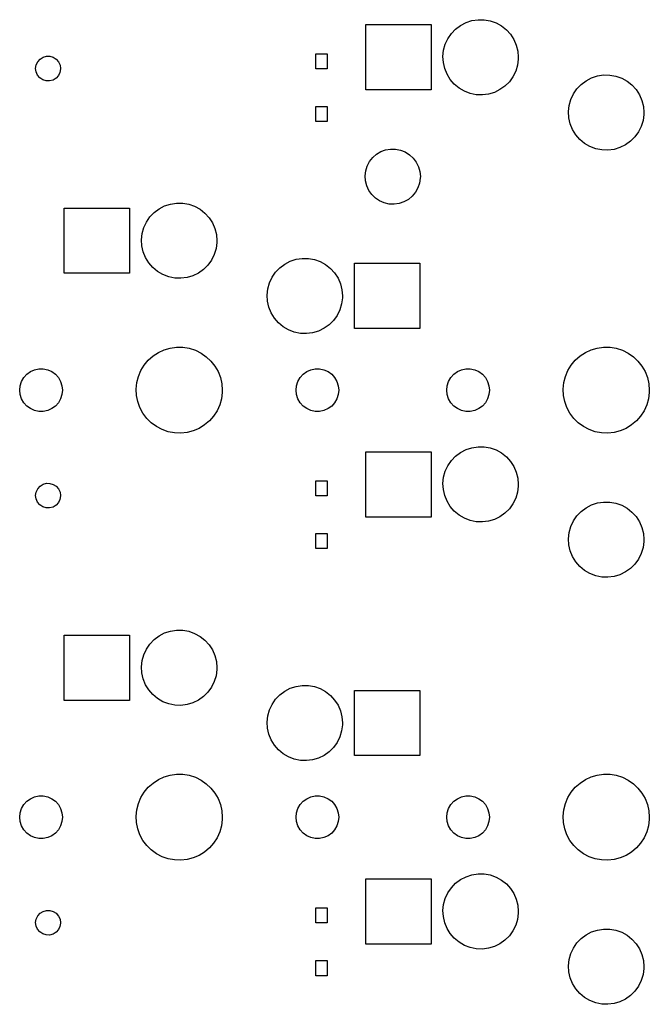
# Model space of a CAD drawing. Extents: x 3.01 to 10.88, y -3.22 to -0.6.
# Tile 1 of 19: x 3.01 to 4, y -3.22 to -1.68. Entities that reach past the tile are written whole.
import ezdxf

# ---------------------------------------------------------------- set-up
doc = ezdxf.new("R2010")
doc.units = 0
doc.header["$MEASUREMENT"] = 0
doc.layers.add('BLACK', color=7, linetype='CONTINUOUS')

msp = doc.modelspace()

# ---------------------------------------------------------------- linework, layer by layer
at = {"layer": 'BLACK', "linetype": 'CONTINUOUS'}
for p, q in [((3.71235, -1.68276), (3.72155, -1.67976)), ((3.72155, -1.67976), (3.73111, -1.67829)), ((3.73111, -1.67829), (3.74079, -1.67841)), ((3.74079, -1.67841), (3.75032, -1.68011)), ((3.75032, -1.68011), (3.75944, -1.68334)), ((3.55512, -1.78839), (3.55512, -1.68602)), ((3.55512, -1.68602), (3.65748, -1.68602)), ((3.65748, -1.68602), (3.65748, -1.78839)), ((3.68934, -1.70004), (3.69603, -1.69304)), ((3.69603, -1.69304), (3.70377, -1.68723)), ((3.70377, -1.68723), (3.71235, -1.68276)), ((3.75944, -1.68334), (3.76791, -1.68802)), ((3.76791, -1.68802), (3.77551, -1.69401)), ((3.77551, -1.69401), (3.78202, -1.70117)), ((3.67981, -1.71681), (3.68389, -1.70803)), ((3.68389, -1.70803), (3.68934, -1.70004)), ((3.78202, -1.70117), (3.78728, -1.7093)), ((3.78728, -1.7093), (3.79114, -1.71817)), ((3.6762, -1.73576), (3.67723, -1.72614)), ((3.67723, -1.72614), (3.67981, -1.71681)), ((3.79114, -1.71817), (3.7935, -1.72756)), ((3.7935, -1.72756), (3.79429, -1.7372)), ((3.04098, -1.74421), (3.04464, -1.74007)), ((3.04464, -1.74007), (3.04932, -1.73712)), ((3.04932, -1.73712), (3.05464, -1.7356)), ((3.05464, -1.7356), (3.06016, -1.73563)), ((3.06016, -1.73563), (3.06546, -1.73722)), ((3.06546, -1.73722), (3.0701, -1.74023)), ((3.0701, -1.74023), (3.07371, -1.74441)), ((3.47703, -1.75525), (3.47703, -1.73163)), ((3.47703, -1.73163), (3.49475, -1.73163)), ((3.49475, -1.73163), (3.49475, -1.75525)), ((3.67675, -1.74542), (3.6762, -1.73576)), ((3.79422, -1.74009), (3.79296, -1.74968)), ((3.79429, -1.7372), (3.79422, -1.74009)), ((3.03778, -1.75468), (3.03863, -1.74922)), ((3.0385, -1.76016), (3.03778, -1.75468)), ((3.03863, -1.74922), (3.04098, -1.74421)), ((3.07371, -1.74441), (3.076, -1.74945)), ((3.07678, -1.7554), (3.07586, -1.76085)), ((3.076, -1.74945), (3.07678, -1.75492)), ((3.07678, -1.75492), (3.07678, -1.7554)), ((3.49475, -1.75525), (3.47703, -1.75525)), ((3.67888, -1.75486), (3.67675, -1.74542)), ((3.68252, -1.76383), (3.67888, -1.75486)), ((3.79014, -1.75894), (3.78585, -1.76762)), ((3.79296, -1.74968), (3.79014, -1.75894)), ((3.04073, -1.76523), (3.0385, -1.76016)), ((3.04428, -1.76946), (3.04073, -1.76523)), ((3.04889, -1.77252), (3.04428, -1.76946)), ((3.05416, -1.77417), (3.04889, -1.77252)), ((3.05969, -1.77427), (3.05416, -1.77417)), ((3.06503, -1.77282), (3.05969, -1.77427)), ((3.06974, -1.76992), (3.06503, -1.77282)), ((3.07345, -1.76582), (3.06974, -1.76992)), ((3.07586, -1.76085), (3.07345, -1.76582)), ((3.68758, -1.77208), (3.68252, -1.76383)), ((3.69392, -1.7794), (3.68758, -1.77208)), ((3.78585, -1.76762), (3.78021, -1.77548)), ((3.89288, -1.77966), (3.90062, -1.77385)), ((3.90062, -1.77385), (3.9092, -1.76938)), ((3.9092, -1.76938), (3.9184, -1.76637)), ((3.9184, -1.76637), (3.92797, -1.76491)), ((3.92797, -1.76491), (3.93764, -1.76503)), ((3.93764, -1.76503), (3.94717, -1.76672)), ((3.94717, -1.76672), (3.95629, -1.76995)), ((3.95629, -1.76995), (3.96477, -1.77463)), ((3.65748, -1.78839), (3.55512, -1.78839)), ((3.70136, -1.78558), (3.69392, -1.7794)), ((3.70972, -1.79046), (3.70136, -1.78558)), ((3.76547, -1.78793), (3.75678, -1.79219)), ((3.77335, -1.78231), (3.76547, -1.78793)), ((3.78021, -1.77548), (3.77335, -1.78231)), ((3.88074, -1.79465), (3.88619, -1.78665)), ((3.88619, -1.78665), (3.89288, -1.77966)), ((3.96477, -1.77463), (3.97236, -1.78063)), ((3.97236, -1.78063), (3.97887, -1.78779)), ((3.97887, -1.78779), (3.98413, -1.79591)), ((3.71876, -1.79391), (3.70972, -1.79046)), ((3.72824, -1.79584), (3.71876, -1.79391)), ((3.73791, -1.7962), (3.72824, -1.79584)), ((3.74751, -1.79497), (3.73791, -1.7962)), ((3.75678, -1.79219), (3.74751, -1.79497)), ((3.87408, -1.81275), (3.87666, -1.80343)), ((3.87666, -1.80343), (3.88074, -1.79465)), ((3.98413, -1.79591), (3.98799, -1.80479)), ((3.98799, -1.80479), (3.99035, -1.81417)), ((3.47703, -1.83793), (3.47703, -1.8143)), ((3.47703, -1.8143), (3.49475, -1.8143)), ((3.49475, -1.8143), (3.49475, -1.83793)), ((3.87305, -1.82238), (3.87408, -1.81275)), ((3.99035, -1.81417), (3.99114, -1.82382)), ((3.8736, -1.83204), (3.87305, -1.82238)), ((3.87573, -1.84148), (3.8736, -1.83204)), ((3.99107, -1.8267), (3.98981, -1.8363)), ((3.99114, -1.82382), (3.99107, -1.8267)), ((3.49475, -1.83793), (3.47703, -1.83793)), ((3.87937, -1.85044), (3.87573, -1.84148)), ((3.88443, -1.8587), (3.87937, -1.85044)), ((3.98699, -1.84556), (3.9827, -1.85423)), ((3.98981, -1.8363), (3.98699, -1.84556)), ((3.89077, -1.86601), (3.88443, -1.8587)), ((3.89821, -1.87219), (3.89077, -1.86601)), ((3.97706, -1.86209), (3.9702, -1.86892)), ((3.9827, -1.85423), (3.97706, -1.86209)), ((3.5788, -1.88512), (3.58623, -1.88238)), ((3.58623, -1.88238), (3.59404, -1.88104)), ((3.59404, -1.88104), (3.60197, -1.88114)), ((3.60197, -1.88114), (3.60974, -1.88269)), ((3.90657, -1.87708), (3.89821, -1.87219)), ((3.91561, -1.88053), (3.90657, -1.87708)), ((3.92509, -1.88246), (3.91561, -1.88053)), ((3.93476, -1.88281), (3.92509, -1.88246)), ((3.94436, -1.88158), (3.93476, -1.88281)), ((3.95363, -1.8788), (3.94436, -1.88158)), ((3.96232, -1.87454), (3.95363, -1.8788)), ((3.9702, -1.86892), (3.96232, -1.87454)), ((3.56112, -1.90062), (3.56603, -1.8944)), ((3.56603, -1.8944), (3.57198, -1.88918)), ((3.57198, -1.88918), (3.5788, -1.88512)), ((3.60974, -1.88269), (3.6171, -1.88562)), ((3.6171, -1.88562), (3.6238, -1.88985)), ((3.6238, -1.88985), (3.62962, -1.89523)), ((3.62962, -1.89523), (3.63436, -1.90158)), ((3.55508, -1.91521), (3.55743, -1.90764)), ((3.55743, -1.90764), (3.56112, -1.90062)), ((3.63436, -1.90158), (3.63787, -1.90869)), ((3.63787, -1.90869), (3.64002, -1.91632)), ((3.55415, -1.92308), (3.55508, -1.91521)), ((3.55467, -1.93099), (3.55415, -1.92308)), ((3.64069, -1.92648), (3.63955, -1.93432)), ((3.64002, -1.91632), (3.64075, -1.92421)), ((3.64075, -1.92421), (3.64069, -1.92648)), ((3.55662, -1.93867), (3.55467, -1.93099)), ((3.55993, -1.94587), (3.55662, -1.93867)), ((3.637, -1.94183), (3.63313, -1.94874)), ((3.63955, -1.93432), (3.637, -1.94183)), ((3.56451, -1.95234), (3.55993, -1.94587)), ((3.57019, -1.95787), (3.56451, -1.95234)), ((3.57677, -1.96227), (3.57019, -1.95787)), ((3.62806, -1.95483), (3.62197, -1.9599)), ((3.63313, -1.94874), (3.62806, -1.95483)), ((3.08268, -2.07579), (3.08268, -1.97342)), ((3.08268, -1.97342), (3.18504, -1.97342)), ((3.18504, -1.97342), (3.18504, -2.07579)), ((3.22359, -1.98044), (3.23132, -1.97463)), ((3.23132, -1.97463), (3.23991, -1.97016)), ((3.23991, -1.97016), (3.24911, -1.96716)), ((3.24911, -1.96716), (3.25867, -1.96569)), ((3.25867, -1.96569), (3.26835, -1.96581)), ((3.26835, -1.96581), (3.27788, -1.96751)), ((3.27788, -1.96751), (3.287, -1.97074)), ((3.287, -1.97074), (3.29547, -1.97542)), ((3.58406, -1.9654), (3.57677, -1.96227)), ((3.59179, -1.96715), (3.58406, -1.9654)), ((3.59971, -1.96746), (3.59179, -1.96715)), ((3.60755, -1.96632), (3.59971, -1.96746)), ((3.61505, -1.96377), (3.60755, -1.96632)), ((3.62197, -1.9599), (3.61505, -1.96377)), ((3.21145, -1.99544), (3.2169, -1.98744)), ((3.2169, -1.98744), (3.22359, -1.98044)), ((3.29547, -1.97542), (3.30307, -1.98142)), ((3.30307, -1.98142), (3.30958, -1.98857)), ((3.30958, -1.98857), (3.31484, -1.9967)), ((3.20478, -2.01354), (3.20737, -2.00421)), ((3.20737, -2.00421), (3.21145, -1.99544)), ((3.31484, -1.9967), (3.3187, -2.00557)), ((3.3187, -2.00557), (3.32106, -2.01496)), ((3.20376, -2.02316), (3.20478, -2.01354)), ((3.32106, -2.01496), (3.32185, -2.02461)), ((3.20431, -2.03282), (3.20376, -2.02316)), ((3.20644, -2.04227), (3.20431, -2.03282)), ((3.32178, -2.02749), (3.32052, -2.03709)), ((3.32185, -2.02461), (3.32178, -2.02749)), ((3.21008, -2.05123), (3.20644, -2.04227)), ((3.21514, -2.05948), (3.21008, -2.05123)), ((3.3177, -2.04634), (3.31341, -2.05502)), ((3.32052, -2.03709), (3.3177, -2.04634)), ((3.44596, -2.05377), (3.45552, -2.05231)), ((3.45552, -2.05231), (3.4652, -2.05243)), ((3.22148, -2.0668), (3.21514, -2.05948)), ((3.22892, -2.07298), (3.22148, -2.0668)), ((3.30777, -2.06288), (3.30091, -2.06971)), ((3.31341, -2.05502), (3.30777, -2.06288)), ((3.41375, -2.07405), (3.42044, -2.06706)), ((3.42044, -2.06706), (3.42818, -2.06125)), ((3.42818, -2.06125), (3.43676, -2.05678)), ((3.43676, -2.05678), (3.44596, -2.05377)), ((3.4652, -2.05243), (3.47473, -2.05412)), ((3.47473, -2.05412), (3.48385, -2.05735)), ((3.48385, -2.05735), (3.49232, -2.06203)), ((3.49232, -2.06203), (3.49992, -2.06803)), ((3.5374, -2.1624), (3.5374, -2.06004)), ((3.5374, -2.06004), (3.63976, -2.06004)), ((3.63976, -2.06004), (3.63976, -2.1624)), ((3.18504, -2.07579), (3.08268, -2.07579)), ((3.23728, -2.07786), (3.22892, -2.07298)), ((3.24632, -2.08132), (3.23728, -2.07786)), ((3.2558, -2.08324), (3.24632, -2.08132)), ((3.27507, -2.08237), (3.26547, -2.0836)), ((3.28434, -2.07959), (3.27507, -2.08237)), ((3.29303, -2.07533), (3.28434, -2.07959)), ((3.30091, -2.06971), (3.29303, -2.07533)), ((3.40422, -2.09083), (3.4083, -2.08205)), ((3.4083, -2.08205), (3.41375, -2.07405)), ((3.49992, -2.06803), (3.50643, -2.07519)), ((3.50643, -2.07519), (3.51169, -2.08331)), ((3.26547, -2.0836), (3.2558, -2.08324)), ((3.40164, -2.10015), (3.40422, -2.09083)), ((3.51169, -2.08331), (3.51555, -2.09219)), ((3.51555, -2.09219), (3.51791, -2.10157)), ((3.40061, -2.10978), (3.40164, -2.10015)), ((3.40116, -2.11944), (3.40061, -2.10978)), ((3.51791, -2.10157), (3.5187, -2.11122)), ((3.5187, -2.11122), (3.51863, -2.1141)), ((3.40329, -2.12888), (3.40116, -2.11944)), ((3.40693, -2.13785), (3.40329, -2.12888)), ((3.51737, -2.1237), (3.51455, -2.13296)), ((3.51863, -2.1141), (3.51737, -2.1237)), ((3.41199, -2.1461), (3.40693, -2.13785)), ((3.51026, -2.14164), (3.50462, -2.14949)), ((3.51455, -2.13296), (3.51026, -2.14164)), ((3.41833, -2.15341), (3.41199, -2.1461)), ((3.42577, -2.15959), (3.41833, -2.15341)), ((3.43413, -2.16448), (3.42577, -2.15959)), ((3.49776, -2.15633), (3.48988, -2.16195)), ((3.50462, -2.14949), (3.49776, -2.15633)), ((3.44317, -2.16793), (3.43413, -2.16448)), ((3.45265, -2.16986), (3.44317, -2.16793)), ((3.46232, -2.17021), (3.45265, -2.16986)), ((3.47192, -2.16898), (3.46232, -2.17021)), ((3.48119, -2.1662), (3.47192, -2.16898)), ((3.48988, -2.16195), (3.48119, -2.1662)), ((3.63976, -2.1624), (3.5374, -2.1624)), ((3.21424, -2.21197), (3.2217, -2.20531)), ((3.2217, -2.20531), (3.23007, -2.19982)), ((3.23007, -2.19982), (3.23915, -2.19563)), ((3.23915, -2.19563), (3.24876, -2.19283)), ((3.24876, -2.19283), (3.25867, -2.19148)), ((3.25867, -2.19148), (3.26868, -2.19161)), ((3.26868, -2.19161), (3.27855, -2.19322)), ((3.27855, -2.19322), (3.28808, -2.19627)), ((3.28808, -2.19627), (3.29705, -2.2007)), ((3.29705, -2.2007), (3.30527, -2.2064)), ((3.30527, -2.2064), (3.31256, -2.21325)), ((3.88353, -2.21197), (3.89099, -2.20531)), ((3.89099, -2.20531), (3.89936, -2.19982)), ((3.89936, -2.19982), (3.90845, -2.19563)), ((3.90845, -2.19563), (3.91805, -2.19283)), ((3.91805, -2.19283), (3.92796, -2.19148)), ((3.92796, -2.19148), (3.93797, -2.19161)), ((3.93797, -2.19161), (3.94784, -2.19322)), ((3.94784, -2.19322), (3.95737, -2.19627)), ((3.95737, -2.19627), (3.96634, -2.2007)), ((3.96634, -2.2007), (3.97456, -2.2064)), ((3.97456, -2.2064), (3.98185, -2.21325)), ((3.20265, -2.22821), (3.20784, -2.21966)), ((3.20784, -2.21966), (3.21424, -2.21197)), ((3.31256, -2.21325), (3.31875, -2.22111)), ((3.31875, -2.22111), (3.32372, -2.2298)), ((3.87194, -2.22821), (3.87713, -2.21966)), ((3.87713, -2.21966), (3.88353, -2.21197)), ((3.98185, -2.21325), (3.98804, -2.22111)), ((3.98804, -2.22111), (3.99301, -2.2298)), ((3.01916, -2.23917), (3.02384, -2.23396)), ((3.02384, -2.23396), (3.02951, -2.22985)), ((3.02951, -2.22985), (3.03591, -2.227)), ((3.03591, -2.227), (3.04276, -2.22554)), ((3.04276, -2.22554), (3.04976, -2.22554)), ((3.04976, -2.22554), (3.05661, -2.227)), ((3.05661, -2.227), (3.06301, -2.22985)), ((3.06301, -2.22985), (3.06867, -2.23396)), ((3.06867, -2.23396), (3.07336, -2.23917)), ((3.19632, -2.24714), (3.19878, -2.23744)), ((3.19878, -2.23744), (3.20265, -2.22821)), ((3.32372, -2.2298), (3.32734, -2.23912)), ((3.45223, -2.23917), (3.45691, -2.23396)), ((3.45691, -2.23396), (3.46258, -2.22985)), ((3.46258, -2.22985), (3.46898, -2.227)), ((3.46898, -2.227), (3.47583, -2.22554)), ((3.47583, -2.22554), (3.48283, -2.22554)), ((3.48283, -2.22554), (3.48968, -2.227)), ((3.48968, -2.227), (3.49608, -2.22985)), ((3.49608, -2.22985), (3.50175, -2.23396)), ((3.50175, -2.23396), (3.50643, -2.23917)), ((3.68845, -2.23917), (3.69313, -2.23396)), ((3.69313, -2.23396), (3.6988, -2.22985)), ((3.6988, -2.22985), (3.7052, -2.227)), ((3.7052, -2.227), (3.71205, -2.22554)), ((3.71205, -2.22554), (3.71905, -2.22554)), ((3.71905, -2.22554), (3.7259, -2.227)), ((3.7259, -2.227), (3.7323, -2.22985)), ((3.7323, -2.22985), (3.73797, -2.23396)), ((3.73797, -2.23396), (3.74265, -2.23917)), ((3.86561, -2.24714), (3.86807, -2.23744)), ((3.86807, -2.23744), (3.87194, -2.22821)), ((3.99301, -2.2298), (3.99664, -2.23912)), ((3.01276, -2.25886), (3.01349, -2.25189)), ((3.01349, -2.25189), (3.01565, -2.24523)), ((3.01565, -2.24523), (3.01916, -2.23917)), ((3.07336, -2.23917), (3.07686, -2.24523)), ((3.07686, -2.24523), (3.07903, -2.25189)), ((3.07903, -2.25189), (3.07976, -2.25886)), ((3.19532, -2.25709), (3.19632, -2.24714)), ((3.32734, -2.23912), (3.32955, -2.24888)), ((3.32955, -2.24888), (3.33029, -2.25886)), ((3.44583, -2.25886), (3.44656, -2.25189)), ((3.44656, -2.25189), (3.44873, -2.24523)), ((3.44873, -2.24523), (3.45223, -2.23917)), ((3.50643, -2.23917), (3.50993, -2.24523)), ((3.50993, -2.24523), (3.5121, -2.25189)), ((3.5121, -2.25189), (3.51283, -2.25886)), ((3.68205, -2.25886), (3.68278, -2.25189)), ((3.68278, -2.25189), (3.68495, -2.24523)), ((3.68495, -2.24523), (3.68845, -2.23917)), ((3.74265, -2.23917), (3.74615, -2.24523)), ((3.74615, -2.24523), (3.74832, -2.25189)), ((3.74832, -2.25189), (3.74905, -2.25886)), ((3.86461, -2.25709), (3.86561, -2.24714)), ((3.99664, -2.23912), (3.99884, -2.24888)), ((3.99884, -2.24888), (3.99958, -2.25886)), ((3.01349, -2.26582), (3.01276, -2.25886)), ((3.01565, -2.27248), (3.01349, -2.26582)), ((3.07903, -2.26582), (3.07686, -2.27248)), ((3.07976, -2.25886), (3.07903, -2.26582)), ((3.1958, -2.26708), (3.19532, -2.25709)), ((3.19775, -2.2769), (3.1958, -2.26708)), ((3.3302, -2.26239), (3.32894, -2.27231)), ((3.33029, -2.25886), (3.3302, -2.26239)), ((3.44656, -2.26582), (3.44583, -2.25886)), ((3.44873, -2.27248), (3.44656, -2.26582)), ((3.5121, -2.26582), (3.50993, -2.27248)), ((3.51283, -2.25886), (3.5121, -2.26582)), ((3.68278, -2.26582), (3.68205, -2.25886)), ((3.68495, -2.27248), (3.68278, -2.26582)), ((3.74832, -2.26582), (3.74615, -2.27248)), ((3.74905, -2.25886), (3.74832, -2.26582)), ((3.86509, -2.26708), (3.86461, -2.25709)), ((3.86704, -2.2769), (3.86509, -2.26708)), ((3.99949, -2.26239), (3.99823, -2.27231)), ((3.99958, -2.25886), (3.99949, -2.26239)), ((3.01916, -2.27855), (3.01565, -2.27248)), ((3.02384, -2.28375), (3.01916, -2.27855)), ((3.02951, -2.28787), (3.02384, -2.28375)), ((3.06867, -2.28375), (3.06301, -2.28787)), ((3.07336, -2.27855), (3.06867, -2.28375)), ((3.07686, -2.27248), (3.07336, -2.27855)), ((3.20113, -2.28631), (3.19775, -2.2769)), ((3.32622, -2.28194), (3.32211, -2.29107)), ((3.32894, -2.27231), (3.32622, -2.28194)), ((3.45223, -2.27855), (3.44873, -2.27248)), ((3.45691, -2.28375), (3.45223, -2.27855)), ((3.46258, -2.28787), (3.45691, -2.28375)), ((3.50175, -2.28375), (3.49608, -2.28787)), ((3.50643, -2.27855), (3.50175, -2.28375)), ((3.50993, -2.27248), (3.50643, -2.27855)), ((3.68845, -2.27855), (3.68495, -2.27248)), ((3.69313, -2.28375), (3.68845, -2.27855)), ((3.6988, -2.28787), (3.69313, -2.28375)), ((3.73797, -2.28375), (3.7323, -2.28787)), ((3.74265, -2.27855), (3.73797, -2.28375)), ((3.74615, -2.27248), (3.74265, -2.27855)), ((3.87042, -2.28631), (3.86704, -2.2769)), ((3.99551, -2.28194), (3.9914, -2.29107)), ((3.99823, -2.27231), (3.99551, -2.28194)), ((3.03591, -2.29072), (3.02951, -2.28787)), ((3.04276, -2.29217), (3.03591, -2.29072)), ((3.04976, -2.29217), (3.04276, -2.29217)), ((3.05661, -2.29072), (3.04976, -2.29217)), ((3.06301, -2.28787), (3.05661, -2.29072)), ((3.20586, -2.29512), (3.20113, -2.28631)), ((3.21185, -2.30314), (3.20586, -2.29512)), ((3.32211, -2.29107), (3.3167, -2.29948)), ((3.46898, -2.29072), (3.46258, -2.28787)), ((3.47583, -2.29217), (3.46898, -2.29072)), ((3.48283, -2.29217), (3.47583, -2.29217)), ((3.48968, -2.29072), (3.48283, -2.29217)), ((3.49608, -2.28787), (3.48968, -2.29072)), ((3.7052, -2.29072), (3.6988, -2.28787)), ((3.71205, -2.29217), (3.7052, -2.29072)), ((3.71905, -2.29217), (3.71205, -2.29217)), ((3.7259, -2.29072), (3.71905, -2.29217)), ((3.7323, -2.28787), (3.7259, -2.29072)), ((3.87516, -2.29512), (3.87042, -2.28631)), ((3.88114, -2.30314), (3.87516, -2.29512)), ((3.9914, -2.29107), (3.98599, -2.29948)), ((3.21896, -2.31018), (3.21185, -2.30314)), ((3.22702, -2.3161), (3.21896, -2.31018)), ((3.30247, -2.31347), (3.29396, -2.31873)), ((3.31011, -2.307), (3.30247, -2.31347)), ((3.3167, -2.29948), (3.31011, -2.307)), ((3.88825, -2.31018), (3.88114, -2.30314)), ((3.89632, -2.3161), (3.88825, -2.31018)), ((3.97176, -2.31347), (3.96325, -2.31873)), ((3.9794, -2.307), (3.97176, -2.31347)), ((3.98599, -2.29948), (3.9794, -2.307)), ((3.23588, -2.32076), (3.22702, -2.3161)), ((3.24532, -2.32406), (3.23588, -2.32076)), ((3.25515, -2.32592), (3.24532, -2.32406)), ((3.26515, -2.32632), (3.25515, -2.32592)), ((3.27509, -2.32523), (3.26515, -2.32632)), ((3.28477, -2.32268), (3.27509, -2.32523)), ((3.29396, -2.31873), (3.28477, -2.32268)), ((3.90517, -2.32076), (3.89632, -2.3161)), ((3.91461, -2.32406), (3.90517, -2.32076)), ((3.92444, -2.32592), (3.91461, -2.32406)), ((3.93444, -2.32632), (3.92444, -2.32592)), ((3.94439, -2.32523), (3.93444, -2.32632)), ((3.95406, -2.32268), (3.94439, -2.32523)), ((3.96325, -2.31873), (3.95406, -2.32268)), ((3.55512, -2.45768), (3.55512, -2.35531)), ((3.55512, -2.35531), (3.65748, -2.35531)), ((3.65748, -2.35531), (3.65748, -2.45768)), ((3.69603, -2.36233), (3.70377, -2.35652)), ((3.70377, -2.35652), (3.71235, -2.35205)), ((3.71235, -2.35205), (3.72155, -2.34905)), ((3.72155, -2.34905), (3.73111, -2.34758)), ((3.73111, -2.34758), (3.74079, -2.3477)), ((3.74079, -2.3477), (3.75032, -2.3494)), ((3.75032, -2.3494), (3.75944, -2.35263)), ((3.75944, -2.35263), (3.76791, -2.35731)), ((3.76791, -2.35731), (3.77551, -2.3633)), ((3.68389, -2.37733), (3.68934, -2.36933)), ((3.68934, -2.36933), (3.69603, -2.36233)), ((3.77551, -2.3633), (3.78202, -2.37046)), ((3.78202, -2.37046), (3.78728, -2.37859)), ((3.67723, -2.39543), (3.67981, -2.3861)), ((3.67981, -2.3861), (3.68389, -2.37733)), ((3.78728, -2.37859), (3.79114, -2.38746)), ((3.79114, -2.38746), (3.7935, -2.39685)), ((3.04464, -2.40936), (3.04932, -2.40641)), ((3.04932, -2.40641), (3.05464, -2.40489)), ((3.05464, -2.40489), (3.06016, -2.40493)), ((3.06016, -2.40493), (3.06546, -2.40651)), ((3.06546, -2.40651), (3.0701, -2.40952)), ((3.47703, -2.42454), (3.47703, -2.40092)), ((3.47703, -2.40092), (3.49475, -2.40092)), ((3.49475, -2.40092), (3.49475, -2.42454)), ((3.6762, -2.40505), (3.67723, -2.39543)), ((3.67675, -2.41471), (3.6762, -2.40505)), ((3.7935, -2.39685), (3.79429, -2.4065)), ((3.79429, -2.4065), (3.79422, -2.40938)), ((3.03778, -2.42397), (3.03863, -2.41851)), ((3.03863, -2.41851), (3.04098, -2.41351)), ((3.04098, -2.41351), (3.04464, -2.40936)), ((3.0701, -2.40952), (3.07371, -2.41371)), ((3.07371, -2.41371), (3.076, -2.41874)), ((3.076, -2.41874), (3.07678, -2.42421)), ((3.67888, -2.42415), (3.67675, -2.41471)), ((3.79296, -2.41897), (3.79014, -2.42823)), ((3.79422, -2.40938), (3.79296, -2.41897)), ((3.0385, -2.42946), (3.03778, -2.42397)), ((3.04073, -2.43452), (3.0385, -2.42946)), ((3.04428, -2.43875), (3.04073, -2.43452)), ((3.07345, -2.43512), (3.06974, -2.43921)), ((3.07586, -2.43014), (3.07345, -2.43512)), ((3.07678, -2.42469), (3.07586, -2.43014)), ((3.07678, -2.42421), (3.07678, -2.42469)), ((3.49475, -2.42454), (3.47703, -2.42454)), ((3.68252, -2.43312), (3.67888, -2.42415)), ((3.68758, -2.44137), (3.68252, -2.43312)), ((3.78585, -2.43691), (3.78021, -2.44477)), ((3.79014, -2.42823), (3.78585, -2.43691)), ((3.9092, -2.43867), (3.9184, -2.43566)), ((3.9184, -2.43566), (3.92797, -2.4342)), ((3.92797, -2.4342), (3.93764, -2.43432)), ((3.93764, -2.43432), (3.94717, -2.43601)), ((3.94717, -2.43601), (3.95629, -2.43924)), ((3.04889, -2.44181), (3.04428, -2.43875)), ((3.05416, -2.44346), (3.04889, -2.44181)), ((3.05969, -2.44356), (3.05416, -2.44346)), ((3.06503, -2.44211), (3.05969, -2.44356)), ((3.06974, -2.43921), (3.06503, -2.44211)), ((3.69392, -2.44869), (3.68758, -2.44137)), ((3.70136, -2.45487), (3.69392, -2.44869)), ((3.77335, -2.4516), (3.76547, -2.45722)), ((3.78021, -2.44477), (3.77335, -2.4516)), ((3.88619, -2.45594), (3.89288, -2.44895)), ((3.89288, -2.44895), (3.90062, -2.44314)), ((3.90062, -2.44314), (3.9092, -2.43867)), ((3.95629, -2.43924), (3.96477, -2.44392)), ((3.96477, -2.44392), (3.97236, -2.44992)), ((3.97236, -2.44992), (3.97887, -2.45708)), ((3.65748, -2.45768), (3.55512, -2.45768)), ((3.70972, -2.45975), (3.70136, -2.45487)), ((3.71876, -2.46321), (3.70972, -2.45975)), ((3.72824, -2.46513), (3.71876, -2.46321)), ((3.73791, -2.46549), (3.72824, -2.46513)), ((3.74751, -2.46426), (3.73791, -2.46549)), ((3.75678, -2.46148), (3.74751, -2.46426)), ((3.76547, -2.45722), (3.75678, -2.46148)), ((3.87666, -2.47272), (3.88074, -2.46394)), ((3.88074, -2.46394), (3.88619, -2.45594)), ((3.97887, -2.45708), (3.98413, -2.4652)), ((3.98413, -2.4652), (3.98799, -2.47408)), ((3.47703, -2.50722), (3.47703, -2.48359)), ((3.47703, -2.48359), (3.49475, -2.48359)), ((3.49475, -2.48359), (3.49475, -2.50722)), ((3.87305, -2.49167), (3.87408, -2.48204)), ((3.87408, -2.48204), (3.87666, -2.47272)), ((3.98799, -2.47408), (3.99035, -2.48346)), ((3.99035, -2.48346), (3.99114, -2.49311)), ((3.8736, -2.50133), (3.87305, -2.49167)), ((3.99107, -2.49599), (3.98981, -2.50559)), ((3.99114, -2.49311), (3.99107, -2.49599)), ((3.49475, -2.50722), (3.47703, -2.50722)), ((3.87573, -2.51077), (3.8736, -2.50133)), ((3.87937, -2.51974), (3.87573, -2.51077)), ((3.98699, -2.51485), (3.9827, -2.52352)), ((3.98981, -2.50559), (3.98699, -2.51485)), ((3.88443, -2.52799), (3.87937, -2.51974)), ((3.89077, -2.5353), (3.88443, -2.52799)), ((3.9827, -2.52352), (3.97706, -2.53138)), ((3.89821, -2.54148), (3.89077, -2.5353)), ((3.90657, -2.54637), (3.89821, -2.54148)), ((3.96232, -2.54384), (3.95363, -2.54809)), ((3.9702, -2.53822), (3.96232, -2.54384)), ((3.97706, -2.53138), (3.9702, -2.53822)), ((3.91561, -2.54982), (3.90657, -2.54637)), ((3.92509, -2.55175), (3.91561, -2.54982)), ((3.93476, -2.5521), (3.92509, -2.55175)), ((3.94436, -2.55087), (3.93476, -2.5521)), ((3.95363, -2.54809), (3.94436, -2.55087)), ((3.23991, -2.63946), (3.24911, -2.63645)), ((3.24911, -2.63645), (3.25867, -2.63498)), ((3.25867, -2.63498), (3.26835, -2.6351)), ((3.26835, -2.6351), (3.27788, -2.6368)), ((3.27788, -2.6368), (3.287, -2.64003)), ((3.08268, -2.74508), (3.08268, -2.64272)), ((3.08268, -2.64272), (3.18504, -2.64272)), ((3.18504, -2.64272), (3.18504, -2.74508)), ((3.2169, -2.65673), (3.22359, -2.64973)), ((3.22359, -2.64973), (3.23132, -2.64392)), ((3.23132, -2.64392), (3.23991, -2.63946)), ((3.287, -2.64003), (3.29547, -2.64471)), ((3.29547, -2.64471), (3.30307, -2.65071)), ((3.30307, -2.65071), (3.30958, -2.65786)), ((3.20737, -2.6735), (3.21145, -2.66473)), ((3.21145, -2.66473), (3.2169, -2.65673)), ((3.30958, -2.65786), (3.31484, -2.66599)), ((3.31484, -2.66599), (3.3187, -2.67486)), ((3.20376, -2.69245), (3.20478, -2.68283)), ((3.20478, -2.68283), (3.20737, -2.6735)), ((3.3187, -2.67486), (3.32106, -2.68425)), ((3.32106, -2.68425), (3.32185, -2.6939)), ((3.20431, -2.70212), (3.20376, -2.69245)), ((3.32178, -2.69678), (3.32052, -2.70638)), ((3.32185, -2.6939), (3.32178, -2.69678)), ((3.20644, -2.71156), (3.20431, -2.70212)), ((3.21008, -2.72052), (3.20644, -2.71156)), ((3.3177, -2.71564), (3.31341, -2.72431)), ((3.32052, -2.70638), (3.3177, -2.71564)), ((3.21514, -2.72877), (3.21008, -2.72052)), ((3.22148, -2.73609), (3.21514, -2.72877)), ((3.31341, -2.72431), (3.30777, -2.73217)), ((3.42044, -2.73635), (3.42818, -2.73054)), ((3.42818, -2.73054), (3.43676, -2.72607)), ((3.43676, -2.72607), (3.44596, -2.72306)), ((3.44596, -2.72306), (3.45552, -2.7216)), ((3.45552, -2.7216), (3.4652, -2.72172)), ((3.4652, -2.72172), (3.47473, -2.72341)), ((3.47473, -2.72341), (3.48385, -2.72665)), ((3.48385, -2.72665), (3.49232, -2.73132)), ((3.5374, -2.83169), (3.5374, -2.72933)), ((3.5374, -2.72933), (3.63976, -2.72933)), ((3.63976, -2.72933), (3.63976, -2.83169)), ((3.18504, -2.74508), (3.08268, -2.74508)), ((3.22892, -2.74227), (3.22148, -2.73609)), ((3.23728, -2.74715), (3.22892, -2.74227)), ((3.29303, -2.74462), (3.28434, -2.74888)), ((3.30091, -2.739), (3.29303, -2.74462)), ((3.30777, -2.73217), (3.30091, -2.739)), ((3.4083, -2.75134), (3.41375, -2.74335)), ((3.41375, -2.74335), (3.42044, -2.73635)), ((3.49232, -2.73132), (3.49992, -2.73732)), ((3.49992, -2.73732), (3.50643, -2.74448)), ((3.50643, -2.74448), (3.51169, -2.7526)), ((3.24632, -2.75061), (3.23728, -2.74715)), ((3.2558, -2.75254), (3.24632, -2.75061)), ((3.26547, -2.75289), (3.2558, -2.75254)), ((3.27507, -2.75166), (3.26547, -2.75289)), ((3.28434, -2.74888), (3.27507, -2.75166)), ((3.40164, -2.76944), (3.40422, -2.76012)), ((3.40422, -2.76012), (3.4083, -2.75134)), ((3.51169, -2.7526), (3.51555, -2.76148)), ((3.51555, -2.76148), (3.51791, -2.77087)), ((3.40061, -2.77907), (3.40164, -2.76944)), ((3.51791, -2.77087), (3.5187, -2.78051)), ((3.40116, -2.78873), (3.40061, -2.77907)), ((3.40329, -2.79817), (3.40116, -2.78873)), ((3.51737, -2.79299), (3.51455, -2.80225)), ((3.51863, -2.7834), (3.51737, -2.79299)), ((3.5187, -2.78051), (3.51863, -2.7834)), ((3.40693, -2.80714), (3.40329, -2.79817)), ((3.41199, -2.81539), (3.40693, -2.80714)), ((3.51455, -2.80225), (3.51026, -2.81093)), ((3.41833, -2.8227), (3.41199, -2.81539)), ((3.42577, -2.82889), (3.41833, -2.8227)), ((3.50462, -2.81879), (3.49776, -2.82562)), ((3.51026, -2.81093), (3.50462, -2.81879)), ((3.43413, -2.83377), (3.42577, -2.82889)), ((3.44317, -2.83722), (3.43413, -2.83377)), ((3.45265, -2.83915), (3.44317, -2.83722)), ((3.46232, -2.8395), (3.45265, -2.83915)), ((3.47192, -2.83828), (3.46232, -2.8395)), ((3.48119, -2.83549), (3.47192, -2.83828)), ((3.48988, -2.83124), (3.48119, -2.83549)), ((3.49776, -2.82562), (3.48988, -2.83124)), ((3.63976, -2.83169), (3.5374, -2.83169)), ((3.2217, -2.8746), (3.23007, -2.86911)), ((3.23007, -2.86911), (3.23915, -2.86492)), ((3.23915, -2.86492), (3.24876, -2.86212)), ((3.24876, -2.86212), (3.25867, -2.86077)), ((3.25867, -2.86077), (3.26868, -2.86091)), ((3.26868, -2.86091), (3.27855, -2.86251)), ((3.27855, -2.86251), (3.28808, -2.86556)), ((3.28808, -2.86556), (3.29705, -2.86999)), ((3.29705, -2.86999), (3.30527, -2.87569)), ((3.89099, -2.8746), (3.89936, -2.86911)), ((3.89936, -2.86911), (3.90845, -2.86492)), ((3.90845, -2.86492), (3.91805, -2.86212)), ((3.91805, -2.86212), (3.92796, -2.86077)), ((3.92796, -2.86077), (3.93797, -2.86091)), ((3.93797, -2.86091), (3.94784, -2.86251)), ((3.94784, -2.86251), (3.95737, -2.86556)), ((3.95737, -2.86556), (3.96634, -2.86999)), ((3.96634, -2.86999), (3.97456, -2.87569)), ((3.20784, -2.88895), (3.21424, -2.88126)), ((3.21424, -2.88126), (3.2217, -2.8746)), ((3.30527, -2.87569), (3.31256, -2.88255)), ((3.31256, -2.88255), (3.31875, -2.8904)), ((3.87713, -2.88895), (3.88353, -2.88126)), ((3.88353, -2.88126), (3.89099, -2.8746)), ((3.97456, -2.87569), (3.98185, -2.88255)), ((3.98185, -2.88255), (3.98804, -2.8904)), ((3.02384, -2.90325), (3.02951, -2.89914)), ((3.02951, -2.89914), (3.03591, -2.89629)), ((3.03591, -2.89629), (3.04276, -2.89483)), ((3.04276, -2.89483), (3.04976, -2.89483)), ((3.04976, -2.89483), (3.05661, -2.89629)), ((3.05661, -2.89629), (3.06301, -2.89914)), ((3.06301, -2.89914), (3.06867, -2.90325)), ((3.19878, -2.90673), (3.20265, -2.8975)), ((3.20265, -2.8975), (3.20784, -2.88895)), ((3.31875, -2.8904), (3.32372, -2.89909)), ((3.32372, -2.89909), (3.32734, -2.90841)), ((3.45691, -2.90325), (3.46258, -2.89914)), ((3.46258, -2.89914), (3.46898, -2.89629)), ((3.46898, -2.89629), (3.47583, -2.89483)), ((3.47583, -2.89483), (3.48283, -2.89483)), ((3.48283, -2.89483), (3.48968, -2.89629)), ((3.48968, -2.89629), (3.49608, -2.89914)), ((3.49608, -2.89914), (3.50175, -2.90325)), ((3.69313, -2.90325), (3.6988, -2.89914)), ((3.6988, -2.89914), (3.7052, -2.89629)), ((3.7052, -2.89629), (3.71205, -2.89483)), ((3.71205, -2.89483), (3.71905, -2.89483)), ((3.71905, -2.89483), (3.7259, -2.89629)), ((3.7259, -2.89629), (3.7323, -2.89914)), ((3.7323, -2.89914), (3.73797, -2.90325)), ((3.86807, -2.90673), (3.87194, -2.8975)), ((3.87194, -2.8975), (3.87713, -2.88895)), ((3.98804, -2.8904), (3.99301, -2.89909)), ((3.99301, -2.89909), (3.99664, -2.90841)), ((3.01349, -2.92118), (3.01565, -2.91452)), ((3.01565, -2.91452), (3.01916, -2.90846)), ((3.01916, -2.90846), (3.02384, -2.90325)), ((3.06867, -2.90325), (3.07336, -2.90846)), ((3.07336, -2.90846), (3.07686, -2.91452)), ((3.07686, -2.91452), (3.07903, -2.92118)), ((3.19532, -2.92638), (3.19632, -2.91643)), ((3.19632, -2.91643), (3.19878, -2.90673)), ((3.32734, -2.90841), (3.32955, -2.91817)), ((3.44656, -2.92118), (3.44873, -2.91452)), ((3.44873, -2.91452), (3.45223, -2.90846)), ((3.45223, -2.90846), (3.45691, -2.90325)), ((3.50175, -2.90325), (3.50643, -2.90846)), ((3.50643, -2.90846), (3.50993, -2.91452)), ((3.50993, -2.91452), (3.5121, -2.92118)), ((3.68278, -2.92118), (3.68495, -2.91452)), ((3.68495, -2.91452), (3.68845, -2.90846)), ((3.68845, -2.90846), (3.69313, -2.90325)), ((3.73797, -2.90325), (3.74265, -2.90846)), ((3.74265, -2.90846), (3.74615, -2.91452)), ((3.74615, -2.91452), (3.74832, -2.92118)), ((3.86461, -2.92638), (3.86561, -2.91643)), ((3.86561, -2.91643), (3.86807, -2.90673)), ((3.99664, -2.90841), (3.99884, -2.91817)), ((3.01276, -2.92815), (3.01349, -2.92118)), ((3.01349, -2.93511), (3.01276, -2.92815)), ((3.07903, -2.92118), (3.07976, -2.92815)), ((3.07976, -2.92815), (3.07903, -2.93511)), ((3.1958, -2.93637), (3.19532, -2.92638)), ((3.3302, -2.93168), (3.32894, -2.94161)), ((3.32955, -2.91817), (3.33029, -2.92815)), ((3.33029, -2.92815), (3.3302, -2.93168)), ((3.44583, -2.92815), (3.44656, -2.92118)), ((3.44656, -2.93511), (3.44583, -2.92815)), ((3.5121, -2.92118), (3.51283, -2.92815)), ((3.51283, -2.92815), (3.5121, -2.93511)), ((3.68205, -2.92815), (3.68278, -2.92118)), ((3.68278, -2.93511), (3.68205, -2.92815)), ((3.74832, -2.92118), (3.74905, -2.92815)), ((3.74905, -2.92815), (3.74832, -2.93511)), ((3.86509, -2.93637), (3.86461, -2.92638)), ((3.99949, -2.93168), (3.99823, -2.94161)), ((3.99884, -2.91817), (3.99958, -2.92815)), ((3.99958, -2.92815), (3.99949, -2.93168)), ((3.01565, -2.94177), (3.01349, -2.93511)), ((3.01916, -2.94784), (3.01565, -2.94177)), ((3.07686, -2.94177), (3.07336, -2.94784)), ((3.07903, -2.93511), (3.07686, -2.94177)), ((3.19775, -2.94619), (3.1958, -2.93637)), ((3.20113, -2.9556), (3.19775, -2.94619)), ((3.32894, -2.94161), (3.32622, -2.95123)), ((3.44873, -2.94177), (3.44656, -2.93511)), ((3.45223, -2.94784), (3.44873, -2.94177)), ((3.50993, -2.94177), (3.50643, -2.94784)), ((3.5121, -2.93511), (3.50993, -2.94177)), ((3.68495, -2.94177), (3.68278, -2.93511)), ((3.68845, -2.94784), (3.68495, -2.94177)), ((3.74615, -2.94177), (3.74265, -2.94784)), ((3.74832, -2.93511), (3.74615, -2.94177)), ((3.86704, -2.94619), (3.86509, -2.93637)), ((3.87042, -2.9556), (3.86704, -2.94619)), ((3.99823, -2.94161), (3.99551, -2.95123)), ((3.02384, -2.95304), (3.01916, -2.94784)), ((3.02951, -2.95716), (3.02384, -2.95304)), ((3.03591, -2.96001), (3.02951, -2.95716)), ((3.04276, -2.96146), (3.03591, -2.96001)), ((3.04976, -2.96146), (3.04276, -2.96146)), ((3.05661, -2.96001), (3.04976, -2.96146)), ((3.06301, -2.95716), (3.05661, -2.96001)), ((3.06867, -2.95304), (3.06301, -2.95716)), ((3.07336, -2.94784), (3.06867, -2.95304)), ((3.20586, -2.96442), (3.20113, -2.9556)), ((3.32211, -2.96036), (3.3167, -2.96877)), ((3.32622, -2.95123), (3.32211, -2.96036)), ((3.45691, -2.95304), (3.45223, -2.94784)), ((3.46258, -2.95716), (3.45691, -2.95304)), ((3.46898, -2.96001), (3.46258, -2.95716)), ((3.47583, -2.96146), (3.46898, -2.96001)), ((3.48283, -2.96146), (3.47583, -2.96146)), ((3.48968, -2.96001), (3.48283, -2.96146)), ((3.49608, -2.95716), (3.48968, -2.96001)), ((3.50175, -2.95304), (3.49608, -2.95716)), ((3.50643, -2.94784), (3.50175, -2.95304)), ((3.69313, -2.95304), (3.68845, -2.94784)), ((3.6988, -2.95716), (3.69313, -2.95304)), ((3.7052, -2.96001), (3.6988, -2.95716)), ((3.71205, -2.96146), (3.7052, -2.96001)), ((3.71905, -2.96146), (3.71205, -2.96146)), ((3.7259, -2.96001), (3.71905, -2.96146)), ((3.7323, -2.95716), (3.7259, -2.96001)), ((3.73797, -2.95304), (3.7323, -2.95716)), ((3.74265, -2.94784), (3.73797, -2.95304)), ((3.87516, -2.96442), (3.87042, -2.9556)), ((3.9914, -2.96036), (3.98599, -2.96877)), ((3.99551, -2.95123), (3.9914, -2.96036)), ((3.21185, -2.97243), (3.20586, -2.96442)), ((3.21896, -2.97948), (3.21185, -2.97243)), ((3.31011, -2.97629), (3.30247, -2.98276)), ((3.3167, -2.96877), (3.31011, -2.97629)), ((3.88114, -2.97243), (3.87516, -2.96442)), ((3.88825, -2.97948), (3.88114, -2.97243)), ((3.9794, -2.97629), (3.97176, -2.98276)), ((3.98599, -2.96877), (3.9794, -2.97629)), ((3.22702, -2.98539), (3.21896, -2.97948)), ((3.23588, -2.99005), (3.22702, -2.98539)), ((3.24532, -2.99335), (3.23588, -2.99005)), ((3.25515, -2.99521), (3.24532, -2.99335)), ((3.28477, -2.99197), (3.27509, -2.99452)), ((3.29396, -2.98802), (3.28477, -2.99197)), ((3.30247, -2.98276), (3.29396, -2.98802)), ((3.89632, -2.98539), (3.88825, -2.97948)), ((3.90517, -2.99005), (3.89632, -2.98539)), ((3.91461, -2.99335), (3.90517, -2.99005)), ((3.92444, -2.99521), (3.91461, -2.99335)), ((3.95406, -2.99197), (3.94439, -2.99452)), ((3.96325, -2.98802), (3.95406, -2.99197)), ((3.97176, -2.98276), (3.96325, -2.98802)), ((3.26515, -2.99561), (3.25515, -2.99521)), ((3.27509, -2.99452), (3.26515, -2.99561)), ((3.93444, -2.99561), (3.92444, -2.99521)), ((3.94439, -2.99452), (3.93444, -2.99561)), ((3.70377, -3.02581), (3.71235, -3.02135)), ((3.71235, -3.02135), (3.72155, -3.01834)), ((3.72155, -3.01834), (3.73111, -3.01687)), ((3.73111, -3.01687), (3.74079, -3.01699)), ((3.74079, -3.01699), (3.75032, -3.01869)), ((3.75032, -3.01869), (3.75944, -3.02192)), ((3.75944, -3.02192), (3.76791, -3.0266)), ((3.55512, -3.12697), (3.55512, -3.0246)), ((3.55512, -3.0246), (3.65748, -3.0246)), ((3.65748, -3.0246), (3.65748, -3.12697)), ((3.68389, -3.04662), (3.68934, -3.03862)), ((3.68934, -3.03862), (3.69603, -3.03162)), ((3.69603, -3.03162), (3.70377, -3.02581)), ((3.76791, -3.0266), (3.77551, -3.0326)), ((3.77551, -3.0326), (3.78202, -3.03975)), ((3.78202, -3.03975), (3.78728, -3.04788)), ((3.67981, -3.05539), (3.68389, -3.04662)), ((3.78728, -3.04788), (3.79114, -3.05675)), ((3.47703, -3.09383), (3.47703, -3.07021)), ((3.47703, -3.07021), (3.49475, -3.07021)), ((3.49475, -3.07021), (3.49475, -3.09383)), ((3.6762, -3.07434), (3.67723, -3.06472)), ((3.67723, -3.06472), (3.67981, -3.05539)), ((3.79114, -3.05675), (3.7935, -3.06614)), ((3.7935, -3.06614), (3.79429, -3.07579)), ((3.03863, -3.0878), (3.04098, -3.0828)), ((3.04098, -3.0828), (3.04464, -3.07865)), ((3.04464, -3.07865), (3.04932, -3.0757)), ((3.04932, -3.0757), (3.05464, -3.07418)), ((3.05464, -3.07418), (3.06016, -3.07422)), ((3.06016, -3.07422), (3.06546, -3.0758)), ((3.06546, -3.0758), (3.0701, -3.07881)), ((3.0701, -3.07881), (3.07371, -3.083)), ((3.07371, -3.083), (3.076, -3.08803)), ((3.67675, -3.084), (3.6762, -3.07434)), ((3.67888, -3.09345), (3.67675, -3.084)), ((3.79422, -3.07867), (3.79296, -3.08827)), ((3.79429, -3.07579), (3.79422, -3.07867)), ((3.03778, -3.09326), (3.03863, -3.0878)), ((3.0385, -3.09875), (3.03778, -3.09326)), ((3.04073, -3.10381), (3.0385, -3.09875)), ((3.07586, -3.09943), (3.07345, -3.10441)), ((3.07678, -3.09398), (3.07586, -3.09943)), ((3.076, -3.08803), (3.07678, -3.0935)), ((3.07678, -3.0935), (3.07678, -3.09398)), ((3.49475, -3.09383), (3.47703, -3.09383)), ((3.68252, -3.10241), (3.67888, -3.09345)), ((3.79014, -3.09753), (3.78585, -3.1062)), ((3.79296, -3.08827), (3.79014, -3.09753)), ((3.04428, -3.10804), (3.04073, -3.10381)), ((3.04889, -3.1111), (3.04428, -3.10804)), ((3.05416, -3.11275), (3.04889, -3.1111)), ((3.05969, -3.11285), (3.05416, -3.11275)), ((3.06503, -3.1114), (3.05969, -3.11285)), ((3.06974, -3.10851), (3.06503, -3.1114)), ((3.07345, -3.10441), (3.06974, -3.10851)), ((3.68758, -3.11066), (3.68252, -3.10241)), ((3.69392, -3.11798), (3.68758, -3.11066)), ((3.78021, -3.11406), (3.77335, -3.12089)), ((3.78585, -3.1062), (3.78021, -3.11406)), ((3.89288, -3.11824), (3.90062, -3.11243)), ((3.90062, -3.11243), (3.9092, -3.10796)), ((3.9092, -3.10796), (3.9184, -3.10495)), ((3.9184, -3.10495), (3.92797, -3.10349)), ((3.92797, -3.10349), (3.93764, -3.10361)), ((3.93764, -3.10361), (3.94717, -3.1053)), ((3.94717, -3.1053), (3.95629, -3.10853)), ((3.95629, -3.10853), (3.96477, -3.11321)), ((3.96477, -3.11321), (3.97236, -3.11921)), ((3.65748, -3.12697), (3.55512, -3.12697)), ((3.70136, -3.12416), (3.69392, -3.11798)), ((3.70972, -3.12904), (3.70136, -3.12416)), ((3.71876, -3.1325), (3.70972, -3.12904)), ((3.75678, -3.13077), (3.74751, -3.13355)), ((3.76547, -3.12651), (3.75678, -3.13077)), ((3.77335, -3.12089), (3.76547, -3.12651)), ((3.88074, -3.13323), (3.88619, -3.12524)), ((3.88619, -3.12524), (3.89288, -3.11824)), ((3.97236, -3.11921), (3.97887, -3.12637)), ((3.97887, -3.12637), (3.98413, -3.13449)), ((3.72824, -3.13443), (3.71876, -3.1325)), ((3.73791, -3.13478), (3.72824, -3.13443)), ((3.74751, -3.13355), (3.73791, -3.13478)), ((3.87408, -3.15133), (3.87666, -3.14201)), ((3.87666, -3.14201), (3.88074, -3.13323)), ((3.98413, -3.13449), (3.98799, -3.14337)), ((3.98799, -3.14337), (3.99035, -3.15275)), ((3.47703, -3.17651), (3.47703, -3.15289)), ((3.47703, -3.15289), (3.49475, -3.15289)), ((3.49475, -3.15289), (3.49475, -3.17651)), ((3.87305, -3.16096), (3.87408, -3.15133)), ((3.8736, -3.17062), (3.87305, -3.16096)), ((3.99035, -3.15275), (3.99114, -3.1624)), ((3.99114, -3.1624), (3.99107, -3.16529)), ((3.49475, -3.17651), (3.47703, -3.17651)), ((3.87573, -3.18006), (3.8736, -3.17062)), ((3.98981, -3.17488), (3.98699, -3.18414)), ((3.99107, -3.16529), (3.98981, -3.17488)), ((3.87937, -3.18903), (3.87573, -3.18006)), ((3.88443, -3.19728), (3.87937, -3.18903)), ((3.9827, -3.19282), (3.97706, -3.20067)), ((3.98699, -3.18414), (3.9827, -3.19282)), ((3.89077, -3.20459), (3.88443, -3.19728)), ((3.89821, -3.21078), (3.89077, -3.20459)), ((3.9702, -3.20751), (3.96232, -3.21313)), ((3.97706, -3.20067), (3.9702, -3.20751)), ((3.90657, -3.21566), (3.89821, -3.21078)), ((3.91561, -3.21911), (3.90657, -3.21566)), ((3.92509, -3.22104), (3.91561, -3.21911)), ((3.93476, -3.22139), (3.92509, -3.22104)), ((3.94436, -3.22016), (3.93476, -3.22139)), ((3.95363, -3.21738), (3.94436, -3.22016)), ((3.96232, -3.21313), (3.95363, -3.21738))]:
    msp.add_line(p, q, dxfattribs=at)

doc.saveas('drawing.dxf')
